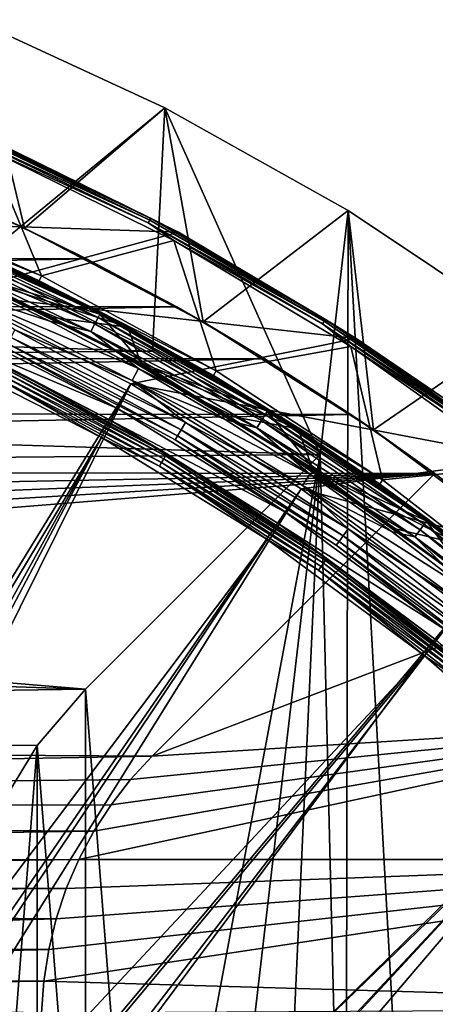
# Model space of a CAD drawing. Header units: millimetres. Extents: x -42.5 to 42.5, y -42.5 to 42.5.
# Tile 130 of 148: x 17 to 23.6, y 23.6 to 39.3. Entities that reach past the tile are written whole.
import ezdxf

# ---------------------------------------------------------------- set-up
doc = ezdxf.new("R2010")
doc.units = ezdxf.units.MM
doc.header["$LTSCALE"] = 127.314815
for name, color, linetype in [('1', 7, 'CONTINUOUS'), ('19', 7, 'CONTINUOUS'), ('2', 7, 'CONTINUOUS'), ('20', 7, 'CONTINUOUS'), ('22', 7, 'CONTINUOUS'), ('27', 7, 'CONTINUOUS'), ('28', 7, 'CONTINUOUS'), ('29', 7, 'CONTINUOUS'), ('4', 7, 'CONTINUOUS'), ('47', 7, 'CONTINUOUS'), ('5', 7, 'CONTINUOUS'), ('52', 7, 'CONTINUOUS'), ('53', 7, 'CONTINUOUS'), ('54', 7, 'CONTINUOUS'), ('55', 7, 'CONTINUOUS'), ('56', 7, 'CONTINUOUS'), ('57', 7, 'CONTINUOUS'), ('58', 7, 'CONTINUOUS'), ('59', 7, 'CONTINUOUS'), ('6', 7, 'CONTINUOUS'), ('67', 7, 'CONTINUOUS'), ('68', 7, 'CONTINUOUS'), ('69', 7, 'CONTINUOUS'), ('72', 7, 'CONTINUOUS'), ('73', 7, 'CONTINUOUS'), ('75', 7, 'CONTINUOUS'), ('78', 7, 'CONTINUOUS'), ('79', 7, 'CONTINUOUS'), ('82', 7, 'CONTINUOUS'), ('84', 7, 'CONTINUOUS'), ('9', 7, 'CONTINUOUS')]:
    doc.layers.add(name, color=color, linetype=linetype)

msp = doc.modelspace()

# ---------------------------------------------------------------- linework, layer by layer
at = {"layer": '1', "linetype": 'Continuous'}
for points in [[(16.265, 39.264), (19.295, 37.867), (16.317, 35.423), (16.265, 39.264)], [(16.317, 35.423), (19.295, 37.867), (19.099, 34.004), (16.317, 35.423)], [(19.099, 34.004), (19.295, 37.867), (21.759, 32.366), (19.099, 34.004)], [(19.295, 37.867), (22.206, 36.237), (21.759, 32.366), (19.295, 37.867)], [(21.759, 32.366), (22.206, 36.237), (22.161, 15.927), (21.759, 32.366)], [(22.161, 15.927), (22.206, 36.237), (23.334, 15.835), (22.161, 15.927)], [(22.206, 36.237), (24.981, 34.383), (23.334, 15.835), (22.206, 36.237)], [(23.334, 15.835), (24.981, 34.383), (24.508, 15.927), (23.334, 15.835)], [(18.031, 28.638), (21.759, 32.366), (18.926, 17.267), (18.031, 28.638)], [(18.926, 17.267), (21.759, 32.366), (19.929, 16.652), (18.926, 17.267)], [(19.929, 16.652), (21.759, 32.366), (21.017, 16.202), (19.929, 16.652)], [(21.017, 16.202), (21.759, 32.366), (22.161, 15.927), (21.017, 16.202)], [(17.267, 27.743), (18.031, 28.638), (18.031, 18.031), (17.267, 27.743)], [(18.031, 18.031), (18.031, 28.638), (18.926, 17.267), (18.031, 18.031)], [(16.652, 19.929), (17.267, 27.743), (17.267, 18.926), (16.652, 19.929)], [(16.652, 26.739), (17.267, 27.743), (16.652, 19.929), (16.652, 26.739)], [(17.267, 18.926), (17.267, 27.743), (18.031, 18.031), (17.267, 18.926)]]:
    msp.add_3dface(points, dxfattribs=at)
at = {"layer": '19', "linetype": 'Continuous'}
for points in [[(18.031, 28.638), (17.267, 27.743), (18.031, 28.638, 20.4), (18.031, 28.638)], [(17.267, 27.743), (17.267, 27.743, 20.4), (18.031, 28.638, 20.4), (17.267, 27.743)], [(17.267, 27.743), (16.652, 26.739), (17.267, 27.743, 20.4), (17.267, 27.743)], [(16.652, 26.739), (16.652, 26.74, 20.4), (17.267, 27.743, 20.4), (16.652, 26.739)]]:
    msp.add_3dface(points, dxfattribs=at)
at = {"layer": '2', "linetype": 'Continuous'}
for points in [[(19.295, 37.868, 50), (16.265, 39.264), (16.264, 39.265, 50), (19.295, 37.868, 50)], [(19.295, 37.867), (16.265, 39.264), (19.295, 37.868, 50), (19.295, 37.867)], [(22.206, 36.237, 50), (19.295, 37.867), (19.295, 37.868, 50), (22.206, 36.237, 50)], [(22.206, 36.237), (19.295, 37.867), (22.206, 36.237, 50), (22.206, 36.237)], [(24.98, 34.384, 50), (22.206, 36.237), (22.206, 36.237, 50), (24.98, 34.384, 50)], [(24.981, 34.383), (22.206, 36.237), (24.98, 34.384, 50), (24.981, 34.383)]]:
    msp.add_3dface(points, dxfattribs=at)
at = {"layer": '20', "linetype": 'Continuous'}
for points in [[(21.759, 32.366), (18.031, 28.638, 20.4), (21.759, 32.366, 20.4), (21.759, 32.366)], [(21.759, 32.366), (18.031, 28.638), (18.031, 28.638, 20.4), (21.759, 32.366)]]:
    msp.add_3dface(points, dxfattribs=at)
at = {"layer": '22', "linetype": 'Continuous'}
for points in [[(16.317, 35.423), (19.099, 34.004), (16.318, 35.422, 20.4), (16.317, 35.423)], [(19.099, 34.004), (19.099, 34.003, 20.4), (16.318, 35.422, 20.4), (19.099, 34.004)], [(19.099, 34.004), (21.759, 32.366), (19.099, 34.003, 20.4), (19.099, 34.004)], [(21.759, 32.366), (21.759, 32.366, 20.4), (19.099, 34.003, 20.4), (21.759, 32.366)]]:
    msp.add_3dface(points, dxfattribs=at)
at = {"layer": '27', "linetype": 'Continuous'}
for points in [[(19.092, 27.577, 12.8), (18.75, 27.206, 24.8), (18.75, 27.205, 12.8), (19.092, 27.577, 12.8)], [(19.092, 27.577, 24.8), (18.75, 27.206, 24.8), (19.092, 27.577, 12.8), (19.092, 27.577, 24.8)], [(18.75, 27.206, 24.8), (18.441, 26.806, 24.8), (18.75, 27.205, 12.8), (18.75, 27.206, 24.8)], [(18.75, 27.205, 12.8), (18.441, 26.806, 24.8), (18.441, 26.806, 12.8), (18.75, 27.205, 12.8)], [(18.441, 26.806, 12.8), (18.167, 26.383, 24.8), (18.166, 26.383, 12.8), (18.441, 26.806, 12.8)], [(18.441, 26.806, 24.8), (18.167, 26.383, 24.8), (18.441, 26.806, 12.8), (18.441, 26.806, 24.8)], [(18.166, 26.383, 12.8), (17.929, 25.938, 24.8), (17.928, 25.937, 12.8), (18.166, 26.383, 12.8)], [(18.167, 26.383, 24.8), (17.929, 25.938, 24.8), (18.166, 26.383, 12.8), (18.167, 26.383, 24.8)], [(17.929, 25.938, 24.8), (17.729, 25.474, 24.8), (17.928, 25.937, 12.8), (17.929, 25.938, 24.8)], [(17.928, 25.937, 12.8), (17.729, 25.474, 24.8), (17.729, 25.474, 12.8), (17.928, 25.937, 12.8)], [(17.729, 25.474, 12.8), (17.569, 24.995, 24.8), (17.569, 24.995, 12.8), (17.729, 25.474, 12.8)], [(17.729, 25.474, 24.8), (17.569, 24.995, 24.8), (17.729, 25.474, 12.8), (17.729, 25.474, 24.8)], [(17.569, 24.995, 12.8), (17.45, 24.505, 24.8), (17.45, 24.505, 12.8), (17.569, 24.995, 12.8)], [(17.569, 24.995, 24.8), (17.45, 24.505, 24.8), (17.569, 24.995, 12.8), (17.569, 24.995, 24.8)], [(17.45, 24.505, 24.8), (17.372, 24.007, 24.8), (17.45, 24.505, 12.8), (17.45, 24.505, 24.8)], [(17.45, 24.505, 12.8), (17.372, 24.007, 24.8), (17.372, 24.006, 12.8), (17.45, 24.505, 12.8)], [(17.372, 24.007, 24.8), (17.337, 23.503, 24.8), (17.372, 24.006, 12.8), (17.372, 24.007, 24.8)], [(17.372, 24.006, 12.8), (17.337, 23.503, 24.8), (17.337, 23.503, 12.8), (17.372, 24.006, 12.8)]]:
    msp.add_3dface(points, dxfattribs=at)
at = {"layer": '28', "linetype": 'Continuous'}
for points in [[(23.579, 32.064, 24.8), (19.092, 27.577, 24.8), (19.092, 27.577, 12.8), (23.579, 32.064, 24.8)], [(23.579, 32.064, 12.8), (23.579, 32.064, 24.8), (19.092, 27.577, 12.8), (23.579, 32.064, 12.8)]]:
    msp.add_3dface(points, dxfattribs=at)
at = {"layer": '29', "linetype": 'Continuous'}
for points in [[(25.935, 30.19, 12.8), (23.579, 32.064, 12.8), (19.092, 27.577, 12.8), (25.935, 30.19, 12.8)], [(28.143, 28.143, 12.8), (25.935, 30.19, 12.8), (19.092, 27.577, 12.8), (28.143, 28.143, 12.8)], [(28.143, 28.143, 12.8), (18.166, 26.383, 12.8), (17.928, 25.937, 12.8), (28.143, 28.143, 12.8)], [(30.19, 25.935, 12.8), (28.143, 28.143, 12.8), (17.928, 25.937, 12.8), (30.19, 25.935, 12.8)], [(28.143, 28.143, 12.8), (18.441, 26.806, 12.8), (18.166, 26.383, 12.8), (28.143, 28.143, 12.8)], [(28.143, 28.143, 12.8), (18.75, 27.205, 12.8), (18.441, 26.806, 12.8), (28.143, 28.143, 12.8)], [(28.143, 28.143, 12.8), (19.092, 27.577, 12.8), (18.75, 27.205, 12.8), (28.143, 28.143, 12.8)], [(32.064, 23.579, 12.8), (30.19, 25.935, 12.8), (17.372, 24.006, 12.8), (32.064, 23.579, 12.8)], [(30.19, 25.935, 12.8), (17.45, 24.505, 12.8), (17.372, 24.006, 12.8), (30.19, 25.935, 12.8)], [(30.19, 25.935, 12.8), (17.569, 24.995, 12.8), (17.45, 24.505, 12.8), (30.19, 25.935, 12.8)], [(30.19, 25.935, 12.8), (17.729, 25.474, 12.8), (17.569, 24.995, 12.8), (30.19, 25.935, 12.8)], [(30.19, 25.935, 12.8), (17.928, 25.937, 12.8), (17.729, 25.474, 12.8), (30.19, 25.935, 12.8)], [(32.064, 23.579, 12.8), (17.372, 24.006, 12.8), (17.337, 23.503, 12.8), (32.064, 23.579, 12.8)]]:
    msp.add_3dface(points, dxfattribs=at)
at = {"layer": '4', "linetype": 'Continuous'}
for points in [[(17.063, 35.957, 50), (16.264, 39.265, 50), (14.114, 37.213, 50), (17.063, 35.957, 50)], [(19.295, 37.868, 50), (16.264, 39.265, 50), (17.063, 35.957, 50), (19.295, 37.868, 50)], [(19.901, 34.467, 50), (19.295, 37.868, 50), (17.063, 35.957, 50), (19.901, 34.467, 50)], [(22.206, 36.237, 50), (19.295, 37.868, 50), (19.901, 34.467, 50), (22.206, 36.237, 50)], [(22.609, 32.754, 50), (22.206, 36.237, 50), (19.901, 34.467, 50), (22.609, 32.754, 50)], [(24.98, 34.384, 50), (22.206, 36.237, 50), (22.609, 32.754, 50), (24.98, 34.384, 50)], [(25.172, 30.829, 50), (24.98, 34.384, 50), (22.609, 32.754, 50), (25.172, 30.829, 50)]]:
    msp.add_3dface(points, dxfattribs=at)
at = {"layer": '47', "linetype": 'Continuous'}
for points in [[(18.756, 33.484, 50), (15.928, 34.918, 50), (7.048, 14.419, 36.185), (18.756, 33.484, 50)], [(7.939, 13.948, 36.185), (18.756, 33.484, 50), (7.048, 14.419, 36.185), (7.939, 13.948, 36.185)], [(8.799, 13.422, 36.185), (18.756, 33.484, 50), (7.939, 13.948, 36.185), (8.799, 13.422, 36.185)], [(21.457, 31.821, 50), (18.756, 33.484, 50), (8.799, 13.422, 36.185), (21.457, 31.821, 50)], [(9.624, 12.844, 36.185), (21.457, 31.821, 50), (8.799, 13.422, 36.185), (9.624, 12.844, 36.185)], [(24.012, 29.94, 50), (21.457, 31.821, 50), (9.624, 12.844, 36.185), (24.012, 29.94, 50)], [(10.411, 12.214, 36.185), (24.012, 29.94, 50), (9.624, 12.844, 36.185), (10.411, 12.214, 36.185)], [(26.402, 27.855, 50), (24.012, 29.94, 50), (10.411, 12.214, 36.185), (26.402, 27.855, 50)], [(11.157, 11.537, 36.185), (26.402, 27.855, 50), (10.411, 12.214, 36.185), (11.157, 11.537, 36.185)], [(11.859, 10.813, 36.185), (26.402, 27.855, 50), (11.157, 11.537, 36.185), (11.859, 10.813, 36.185)], [(28.612, 25.579, 50), (26.402, 27.855, 50), (11.859, 10.813, 36.185), (28.612, 25.579, 50)], [(12.515, 10.048, 36.185), (28.612, 25.579, 50), (11.859, 10.813, 36.185), (12.515, 10.048, 36.185)], [(30.626, 23.13, 50), (28.612, 25.579, 50), (12.515, 10.048, 36.185), (30.626, 23.13, 50)]]:
    msp.add_3dface(points, dxfattribs=at)
at = {"layer": '5', "linetype": 'Continuous'}
for points in [[(17.063, 35.957, 50), (14.114, 37.213, 50), (16.587, 36.179, 24.8), (17.063, 35.957, 50)], [(18.05, 35.471, 24.8), (17.063, 35.957, 50), (16.587, 36.179, 24.8), (18.05, 35.471, 24.8)], [(19.901, 34.467, 50), (17.063, 35.957, 50), (19.483, 34.705, 24.8), (19.901, 34.467, 50)], [(19.483, 34.705, 24.8), (17.063, 35.957, 50), (18.05, 35.471, 24.8), (19.483, 34.705, 24.8)], [(20.884, 33.881, 24.8), (19.901, 34.467, 50), (19.483, 34.705, 24.8), (20.884, 33.881, 24.8)], [(22.609, 32.754, 50), (19.901, 34.467, 50), (22.25, 33, 24.8), (22.609, 32.754, 50)], [(22.25, 33, 24.8), (19.901, 34.467, 50), (20.884, 33.881, 24.8), (22.25, 33, 24.8)], [(23.579, 32.064, 24.8), (22.609, 32.754, 50), (22.25, 33, 24.8), (23.579, 32.064, 24.8)], [(25.172, 30.829, 50), (22.609, 32.754, 50), (23.579, 32.064, 24.8), (25.172, 30.829, 50)], [(23.579, 32.064, 12.8), (25.935, 30.19, 12.8), (23.579, 32.064, 24.8), (23.579, 32.064, 12.8)], [(25.935, 30.19, 12.8), (25.172, 30.829, 50), (23.579, 32.064, 24.8), (25.935, 30.19, 12.8)]]:
    msp.add_3dface(points, dxfattribs=at)
at = {"layer": '52', "linetype": 'Continuous'}
for points in [[(12.99, 36.114, 50), (19.51, 35.89, 50), (16.558, 37.344, 50), (12.99, 36.114, 50)], [(12.99, 36.114, 50), (15.928, 34.918, 50), (19.51, 35.89, 50), (12.99, 36.114, 50)], [(15.928, 34.918, 50), (22.334, 34.204, 50), (19.51, 35.89, 50), (15.928, 34.918, 50)], [(15.928, 34.918, 50), (18.756, 33.484, 50), (22.334, 34.204, 50), (15.928, 34.918, 50)], [(18.756, 33.484, 50), (25.014, 32.296, 50), (22.334, 34.204, 50), (18.756, 33.484, 50)], [(18.756, 33.484, 50), (21.457, 31.821, 50), (25.014, 32.296, 50), (18.756, 33.484, 50)], [(21.457, 31.821, 50), (27.531, 30.179, 50), (25.014, 32.296, 50), (21.457, 31.821, 50)], [(21.457, 31.821, 50), (24.012, 29.94, 50), (27.531, 30.179, 50), (21.457, 31.821, 50)]]:
    msp.add_3dface(points, dxfattribs=at)
at = {"layer": '53', "linetype": 'Continuous'}
for points in [[(19.507, 35.892, 49.15), (16.556, 37.345, 49.15), (16.558, 37.344, 50), (19.507, 35.892, 49.15)], [(19.51, 35.89, 50), (19.507, 35.892, 49.15), (16.558, 37.344, 50), (19.51, 35.89, 50)], [(22.333, 34.205, 49.15), (19.507, 35.892, 49.15), (19.51, 35.89, 50), (22.333, 34.205, 49.15)], [(22.334, 34.204, 50), (22.333, 34.205, 49.15), (19.51, 35.89, 50), (22.334, 34.204, 50)], [(23.692, 33.278, 49.15), (22.333, 34.205, 49.15), (22.334, 34.204, 50), (23.692, 33.278, 49.15)], [(25.014, 32.296, 50), (23.692, 33.278, 49.15), (22.334, 34.204, 50), (25.014, 32.296, 50)]]:
    msp.add_3dface(points, dxfattribs=at)
at = {"layer": '54', "linetype": 'Continuous'}
for points in [[(16.144, 37.424, 49.011), (16.163, 37.468, 49.044), (19.053, 36.085, 49.044), (16.144, 37.424, 49.011)], [(19.03, 36.042, 49.011), (16.496, 37.207, 49), (16.144, 37.424, 49.011), (19.03, 36.042, 49.011)], [(19.03, 36.042, 49.011), (16.144, 37.424, 49.011), (19.053, 36.085, 49.044), (19.03, 36.042, 49.011)], [(16.176, 37.498, 49.093), (19.068, 36.114, 49.093), (16.163, 37.468, 49.044), (16.176, 37.498, 49.093)], [(16.163, 37.468, 49.044), (19.068, 36.114, 49.093), (19.053, 36.085, 49.044), (16.163, 37.468, 49.044)], [(16.176, 37.498, 49.093), (16.556, 37.345, 49.15), (19.068, 36.114, 49.093), (16.176, 37.498, 49.093)], [(19.436, 35.759, 49), (16.496, 37.207, 49), (19.03, 36.042, 49.011), (19.436, 35.759, 49)], [(16.556, 37.345, 49.15), (19.507, 35.892, 49.15), (19.068, 36.114, 49.093), (16.556, 37.345, 49.15)], [(19.068, 36.114, 49.093), (21.843, 34.506, 49.093), (19.053, 36.085, 49.044), (19.068, 36.114, 49.093)], [(19.068, 36.114, 49.093), (19.507, 35.892, 49.15), (21.843, 34.506, 49.093), (19.068, 36.114, 49.093)], [(19.03, 36.042, 49.011), (19.053, 36.085, 49.044), (21.825, 34.479, 49.044), (19.03, 36.042, 49.011)], [(21.799, 34.438, 49.011), (19.436, 35.759, 49), (19.03, 36.042, 49.011), (21.799, 34.438, 49.011)], [(21.799, 34.438, 49.011), (19.03, 36.042, 49.011), (21.825, 34.479, 49.044), (21.799, 34.438, 49.011)], [(19.053, 36.085, 49.044), (21.843, 34.506, 49.093), (21.825, 34.479, 49.044), (19.053, 36.085, 49.044)], [(19.507, 35.892, 49.15), (22.333, 34.205, 49.15), (21.843, 34.506, 49.093), (19.507, 35.892, 49.15)], [(22.25, 34.08, 49), (19.436, 35.759, 49), (21.799, 34.438, 49.011), (22.25, 34.08, 49)], [(21.799, 34.438, 49.011), (21.825, 34.479, 49.044), (24.463, 32.66, 49.044), (21.799, 34.438, 49.011)], [(24.434, 32.621, 49.011), (22.25, 34.08, 49), (21.799, 34.438, 49.011), (24.434, 32.621, 49.011)], [(24.434, 32.621, 49.011), (21.799, 34.438, 49.011), (24.463, 32.66, 49.044), (24.434, 32.621, 49.011)], [(21.843, 34.506, 49.093), (24.483, 32.686, 49.093), (21.825, 34.479, 49.044), (21.843, 34.506, 49.093)], [(21.825, 34.479, 49.044), (24.483, 32.686, 49.093), (24.463, 32.66, 49.044), (21.825, 34.479, 49.044)], [(21.843, 34.506, 49.093), (23.692, 33.278, 49.15), (24.483, 32.686, 49.093), (21.843, 34.506, 49.093)], [(22.333, 34.205, 49.15), (23.692, 33.278, 49.15), (21.843, 34.506, 49.093), (22.333, 34.205, 49.15)], [(24.92, 32.179, 49), (22.25, 34.08, 49), (24.434, 32.621, 49.011), (24.92, 32.179, 49)]]:
    msp.add_3dface(points, dxfattribs=at)
at = {"layer": '55', "linetype": 'Continuous'}
for points in [[(17.332, 35.198, 49), (14.443, 36.478, 49), (16.496, 37.207, 49), (17.332, 35.198, 49)], [(19.436, 35.759, 49), (17.332, 35.198, 49), (16.496, 37.207, 49), (19.436, 35.759, 49)], [(20.108, 33.689, 49), (17.332, 35.198, 49), (19.436, 35.759, 49), (20.108, 33.689, 49)], [(22.25, 34.08, 49), (20.108, 33.689, 49), (19.436, 35.759, 49), (22.25, 34.08, 49)], [(22.753, 31.962, 49), (20.108, 33.689, 49), (22.25, 34.08, 49), (22.753, 31.962, 49)], [(24.92, 32.179, 49), (22.753, 31.962, 49), (22.25, 34.08, 49), (24.92, 32.179, 49)], [(25.251, 30.027, 49), (22.753, 31.962, 49), (24.92, 32.179, 49), (25.251, 30.027, 49)]]:
    msp.add_3dface(points, dxfattribs=at)
at = {"layer": '56', "linetype": 'Continuous'}
for points in [[(17.332, 35.198, 49), (14.414, 36.4, 48.948), (14.443, 36.478, 49), (17.332, 35.198, 49)], [(15.869, 35.79, 48.948), (14.414, 36.4, 48.948), (17.332, 35.198, 49), (15.869, 35.79, 48.948)], [(17.298, 35.121, 48.948), (15.869, 35.79, 48.948), (17.332, 35.198, 49), (17.298, 35.121, 48.948)], [(20.108, 33.689, 49), (17.298, 35.121, 48.948), (17.332, 35.198, 49), (20.108, 33.689, 49)], [(20.068, 33.616, 48.948), (17.298, 35.121, 48.948), (20.108, 33.689, 49), (20.068, 33.616, 48.948)], [(22.753, 31.962, 49), (20.068, 33.616, 48.948), (20.108, 33.689, 49), (22.753, 31.962, 49)], [(22.707, 31.892, 48.948), (20.068, 33.616, 48.948), (22.753, 31.962, 49), (22.707, 31.892, 48.948)], [(25.251, 30.027, 49), (22.707, 31.892, 48.948), (22.753, 31.962, 49), (25.251, 30.027, 49)], [(25.2, 29.962, 48.948), (22.707, 31.892, 48.948), (25.251, 30.027, 49), (25.2, 29.962, 48.948)]]:
    msp.add_3dface(points, dxfattribs=at)
at = {"layer": '57', "linetype": 'Continuous'}
for points in [[(18.288, 32.636, 47.872), (8.435, 16.192, 36.022), (15.531, 34.035, 47.872), (18.288, 32.636, 47.872)], [(9.362, 15.674, 36.022), (8.435, 16.192, 36.022), (18.288, 32.636, 47.872), (9.362, 15.674, 36.022)], [(20.92, 31.014, 47.872), (9.362, 15.674, 36.022), (18.288, 32.636, 47.872), (20.92, 31.014, 47.872)], [(10.257, 15.104, 36.022), (9.362, 15.674, 36.022), (20.92, 31.014, 47.872), (10.257, 15.104, 36.022)], [(23.409, 29.181, 47.872), (10.257, 15.104, 36.022), (20.92, 31.014, 47.872), (23.409, 29.181, 47.872)], [(11.118, 14.482, 36.022), (10.257, 15.104, 36.022), (23.409, 29.181, 47.872), (11.118, 14.482, 36.022)], [(11.94, 13.811, 36.022), (11.118, 14.482, 36.022), (23.409, 29.181, 47.872), (11.94, 13.811, 36.022)], [(25.739, 27.149, 47.872), (11.94, 13.811, 36.022), (23.409, 29.181, 47.872), (25.739, 27.149, 47.872)], [(12.723, 13.094, 36.022), (11.94, 13.811, 36.022), (25.739, 27.149, 47.872), (12.723, 13.094, 36.022)], [(27.892, 24.932, 47.872), (12.723, 13.094, 36.022), (25.739, 27.149, 47.872), (27.892, 24.932, 47.872)], [(13.463, 12.332, 36.022), (12.723, 13.094, 36.022), (27.892, 24.932, 47.872), (13.463, 12.332, 36.022)], [(14.157, 11.528, 36.022), (13.463, 12.332, 36.022), (27.892, 24.932, 47.872), (14.157, 11.528, 36.022)], [(29.855, 22.544, 47.872), (14.157, 11.528, 36.022), (27.892, 24.932, 47.872), (29.855, 22.544, 47.872)]]:
    msp.add_3dface(points, dxfattribs=at)
at = {"layer": '58', "linetype": 'Continuous'}
for points in [[(18.28, 34.62, 44.923), (15.507, 35.948, 44.923), (17.298, 35.121, 48.948), (18.28, 34.62, 44.923)], [(17.298, 35.121, 48.948), (15.507, 35.948, 44.923), (15.869, 35.79, 48.948), (17.298, 35.121, 48.948)], [(20.068, 33.616, 48.948), (18.28, 34.62, 44.923), (17.298, 35.121, 48.948), (20.068, 33.616, 48.948)], [(20.94, 33.079, 44.923), (18.28, 34.62, 44.923), (20.068, 33.616, 48.948), (20.94, 33.079, 44.923)], [(22.707, 31.892, 48.948), (20.94, 33.079, 44.923), (20.068, 33.616, 48.948), (22.707, 31.892, 48.948)], [(23.471, 31.335, 44.923), (20.94, 33.079, 44.923), (22.707, 31.892, 48.948), (23.471, 31.335, 44.923)], [(25.2, 29.962, 48.948), (23.471, 31.335, 44.923), (22.707, 31.892, 48.948), (25.2, 29.962, 48.948)], [(25.857, 29.397, 44.923), (23.471, 31.335, 44.923), (25.2, 29.962, 48.948), (25.857, 29.397, 44.923)]]:
    msp.add_3dface(points, dxfattribs=at)
at = {"layer": '59', "linetype": 'Continuous'}
for points in [[(17.285, 35.128, 41.5), (14.403, 36.404, 41.5), (15.504, 35.949, 42.846), (17.285, 35.128, 41.5)], [(17.285, 35.128, 41.5), (15.504, 35.949, 42.846), (18.276, 34.622, 42.846), (17.285, 35.128, 41.5)], [(20.055, 33.623, 41.5), (17.285, 35.128, 41.5), (18.276, 34.622, 42.846), (20.055, 33.623, 41.5)], [(20.055, 33.623, 41.5), (18.276, 34.622, 42.846), (20.935, 33.082, 42.846), (20.055, 33.623, 41.5)], [(22.694, 31.901, 41.5), (20.055, 33.623, 41.5), (20.935, 33.082, 42.846), (22.694, 31.901, 41.5)], [(22.694, 31.901, 41.5), (20.935, 33.082, 42.846), (23.466, 31.338, 42.846), (22.694, 31.901, 41.5)], [(25.187, 29.972, 41.5), (22.694, 31.901, 41.5), (23.466, 31.338, 42.846), (25.187, 29.972, 41.5)], [(25.187, 29.972, 41.5), (23.466, 31.338, 42.846), (25.852, 29.401, 42.846), (25.187, 29.972, 41.5)]]:
    msp.add_3dface(points, dxfattribs=at)
at = {"layer": '6', "linetype": 'Continuous'}
for points in [[(18.05, 35.471, 24.8), (16.587, 36.179, 24.8), (-17.967, 35.514, 24.8), (18.05, 35.471, 24.8)], [(18.05, 35.471, 24.8), (-17.967, 35.514, 24.8), (-19.402, 34.751, 24.8), (18.05, 35.471, 24.8)], [(19.483, 34.705, 24.8), (18.05, 35.471, 24.8), (-19.402, 34.751, 24.8), (19.483, 34.705, 24.8)], [(19.483, 34.705, 24.8), (-19.402, 34.751, 24.8), (-20.804, 33.93, 24.8), (19.483, 34.705, 24.8)], [(20.884, 33.881, 24.8), (19.483, 34.705, 24.8), (-20.804, 33.93, 24.8), (20.884, 33.881, 24.8)], [(20.884, 33.881, 24.8), (-20.804, 33.93, 24.8), (-22.172, 33.052, 24.8), (20.884, 33.881, 24.8)], [(22.25, 33, 24.8), (20.884, 33.881, 24.8), (-22.172, 33.052, 24.8), (22.25, 33, 24.8)], [(22.25, 33, 24.8), (-22.172, 33.052, 24.8), (-23.503, 32.119, 24.8), (22.25, 33, 24.8)], [(23.579, 32.064, 24.8), (22.25, 33, 24.8), (-23.503, 32.119, 24.8), (23.579, 32.064, 24.8)], [(23.579, 32.064, 24.8), (-28.412, 27.871, 24.8), (19.092, 27.577, 24.8), (23.579, 32.064, 24.8)], [(23.579, 32.064, 24.8), (-27.251, 29.007, 24.8), (-28.412, 27.871, 24.8), (23.579, 32.064, 24.8)], [(23.579, 32.064, 24.8), (-26.044, 30.095, 24.8), (-27.251, 29.007, 24.8), (23.579, 32.064, 24.8)], [(23.579, 32.064, 24.8), (-24.794, 31.133, 24.8), (-26.044, 30.095, 24.8), (23.579, 32.064, 24.8)], [(23.579, 32.064, 24.8), (-23.503, 32.119, 24.8), (-24.794, 31.133, 24.8), (23.579, 32.064, 24.8)], [(-28.412, 27.871, 24.8), (-29.526, 26.688, 24.8), (19.092, 27.577, 24.8), (-28.412, 27.871, 24.8)], [(19.092, 27.577, 24.8), (-29.526, 26.688, 24.8), (18.75, 27.206, 24.8), (19.092, 27.577, 24.8)], [(18.75, 27.206, 24.8), (-29.526, 26.688, 24.8), (18.441, 26.806, 24.8), (18.75, 27.206, 24.8)], [(18.441, 26.806, 24.8), (-29.526, 26.688, 24.8), (18.167, 26.383, 24.8), (18.441, 26.806, 24.8)], [(18.167, 26.383, 24.8), (-29.526, 26.688, 24.8), (-14.401, 25.923, 24.8), (18.167, 26.383, 24.8)], [(-14.401, 25.923, 24.8), (-14.1, 25.923, 24.8), (18.167, 26.383, 24.8), (-14.401, 25.923, 24.8)], [(17.929, 25.938, 24.8), (18.167, 26.383, 24.8), (-14.1, 25.923, 24.8), (17.929, 25.938, 24.8)], [(-13.807, 25.85, 24.8), (17.929, 25.938, 24.8), (-14.1, 25.923, 24.8), (-13.807, 25.85, 24.8)], [(-13.54, 25.71, 24.8), (17.929, 25.938, 24.8), (-13.807, 25.85, 24.8), (-13.54, 25.71, 24.8)], [(-13.315, 25.511, 24.8), (17.929, 25.938, 24.8), (-13.54, 25.71, 24.8), (-13.315, 25.511, 24.8)], [(17.729, 25.474, 24.8), (17.929, 25.938, 24.8), (-13.315, 25.511, 24.8), (17.729, 25.474, 24.8)], [(-13.143, 25.263, 24.8), (17.729, 25.474, 24.8), (-13.315, 25.511, 24.8), (-13.143, 25.263, 24.8)], [(17.569, 24.995, 24.8), (17.729, 25.474, 24.8), (-13.143, 25.263, 24.8), (17.569, 24.995, 24.8)], [(-13.036, 24.981, 24.8), (17.569, 24.995, 24.8), (-13.143, 25.263, 24.8), (-13.036, 24.981, 24.8)], [(-0.151, 24.741, 24.8), (17.569, 24.995, 24.8), (-13.036, 24.981, 24.8), (-0.151, 24.741, 24.8)], [(0.15, 24.741, 24.8), (17.569, 24.995, 24.8), (-0.151, 24.741, 24.8), (0.15, 24.741, 24.8)], [(0.443, 24.669, 24.8), (17.569, 24.995, 24.8), (0.15, 24.741, 24.8), (0.443, 24.669, 24.8)], [(0.71, 24.529, 24.8), (17.569, 24.995, 24.8), (0.443, 24.669, 24.8), (0.71, 24.529, 24.8)], [(17.45, 24.505, 24.8), (17.569, 24.995, 24.8), (0.71, 24.529, 24.8), (17.45, 24.505, 24.8)], [(0.935, 24.329, 24.8), (17.45, 24.505, 24.8), (0.71, 24.529, 24.8), (0.935, 24.329, 24.8)], [(1.107, 24.081, 24.8), (17.45, 24.505, 24.8), (0.935, 24.329, 24.8), (1.107, 24.081, 24.8)], [(17.372, 24.007, 24.8), (17.45, 24.505, 24.8), (1.107, 24.081, 24.8), (17.372, 24.007, 24.8)], [(1.214, 23.799, 24.8), (17.372, 24.007, 24.8), (1.107, 24.081, 24.8), (1.214, 23.799, 24.8)], [(17.337, 23.503, 24.8), (17.372, 24.007, 24.8), (1.214, 23.799, 24.8), (17.337, 23.503, 24.8)], [(1.25, 23.5, 24.8), (17.337, 23.503, 24.8), (1.214, 23.799, 24.8), (1.25, 23.5, 24.8)]]:
    msp.add_3dface(points, dxfattribs=at)
at = {"layer": '67', "linetype": 'Continuous'}
for points in [[(15.658, 34.312, 47.709), (18.437, 32.902, 47.709), (16.657, 33.822, 47.777), (15.658, 34.312, 47.709)], [(18.288, 32.636, 47.872), (15.531, 34.035, 47.872), (16.556, 33.619, 47.898), (18.288, 32.636, 47.872)], [(16.64, 33.789, 47.836), (19.305, 32.341, 47.836), (16.616, 33.74, 47.879), (16.64, 33.789, 47.836)], [(16.657, 33.822, 47.777), (19.324, 32.372, 47.777), (16.64, 33.789, 47.836), (16.657, 33.822, 47.777)], [(16.64, 33.789, 47.836), (19.324, 32.372, 47.777), (19.305, 32.341, 47.836), (16.64, 33.789, 47.836)], [(16.657, 33.822, 47.777), (18.437, 32.902, 47.709), (19.324, 32.372, 47.777), (16.657, 33.822, 47.777)], [(16.556, 33.619, 47.898), (16.587, 33.681, 47.9), (19.243, 32.237, 47.9), (16.556, 33.619, 47.898)], [(19.208, 32.178, 47.898), (16.556, 33.619, 47.898), (19.243, 32.237, 47.9), (19.208, 32.178, 47.898)], [(19.208, 32.178, 47.898), (18.288, 32.636, 47.872), (16.556, 33.619, 47.898), (19.208, 32.178, 47.898)], [(16.616, 33.74, 47.879), (19.277, 32.294, 47.879), (16.587, 33.681, 47.9), (16.616, 33.74, 47.879)], [(16.587, 33.681, 47.9), (19.277, 32.294, 47.879), (19.243, 32.237, 47.9), (16.587, 33.681, 47.9)], [(16.616, 33.74, 47.879), (19.305, 32.341, 47.836), (19.277, 32.294, 47.879), (16.616, 33.74, 47.879)], [(18.437, 32.902, 47.709), (21.091, 31.268, 47.709), (19.324, 32.372, 47.777), (18.437, 32.902, 47.709)], [(20.92, 31.014, 47.872), (18.288, 32.636, 47.872), (19.208, 32.178, 47.898), (20.92, 31.014, 47.872)], [(19.324, 32.372, 47.777), (21.866, 30.712, 47.777), (19.305, 32.341, 47.836), (19.324, 32.372, 47.777)], [(19.324, 32.372, 47.777), (21.091, 31.268, 47.709), (21.866, 30.712, 47.777), (19.324, 32.372, 47.777)], [(19.208, 32.178, 47.898), (19.243, 32.237, 47.9), (21.775, 30.584, 47.9), (19.208, 32.178, 47.898)], [(19.277, 32.294, 47.879), (21.813, 30.638, 47.879), (19.243, 32.237, 47.9), (19.277, 32.294, 47.879)], [(19.243, 32.237, 47.9), (21.813, 30.638, 47.879), (21.775, 30.584, 47.9), (19.243, 32.237, 47.9)], [(19.305, 32.341, 47.836), (21.845, 30.683, 47.836), (19.277, 32.294, 47.879), (19.305, 32.341, 47.836)], [(19.277, 32.294, 47.879), (21.845, 30.683, 47.836), (21.813, 30.638, 47.879), (19.277, 32.294, 47.879)], [(19.305, 32.341, 47.836), (21.866, 30.712, 47.777), (21.845, 30.683, 47.836), (19.305, 32.341, 47.836)], [(21.735, 30.528, 47.898), (20.92, 31.014, 47.872), (19.208, 32.178, 47.898), (21.735, 30.528, 47.898)], [(21.735, 30.528, 47.898), (19.208, 32.178, 47.898), (21.775, 30.584, 47.9), (21.735, 30.528, 47.898)], [(21.091, 31.268, 47.709), (23.6, 29.42, 47.709), (21.866, 30.712, 47.777), (21.091, 31.268, 47.709)], [(23.409, 29.181, 47.872), (20.92, 31.014, 47.872), (21.735, 30.528, 47.898), (23.409, 29.181, 47.872)], [(21.813, 30.638, 47.879), (24.208, 28.783, 47.879), (21.775, 30.584, 47.9), (21.813, 30.638, 47.879)], [(21.845, 30.683, 47.836), (24.243, 28.825, 47.836), (21.813, 30.638, 47.879), (21.845, 30.683, 47.836)], [(21.813, 30.638, 47.879), (24.243, 28.825, 47.836), (24.208, 28.783, 47.879), (21.813, 30.638, 47.879)], [(21.866, 30.712, 47.777), (24.267, 28.853, 47.777), (21.845, 30.683, 47.836), (21.866, 30.712, 47.777)], [(21.845, 30.683, 47.836), (24.267, 28.853, 47.777), (24.243, 28.825, 47.836), (21.845, 30.683, 47.836)], [(21.866, 30.712, 47.777), (23.6, 29.42, 47.709), (24.267, 28.853, 47.777), (21.866, 30.712, 47.777)], [(21.735, 30.528, 47.898), (21.775, 30.584, 47.9), (24.165, 28.733, 47.9), (21.735, 30.528, 47.898)], [(24.121, 28.68, 47.898), (23.409, 29.181, 47.872), (21.735, 30.528, 47.898), (24.121, 28.68, 47.898)], [(24.121, 28.68, 47.898), (21.735, 30.528, 47.898), (24.165, 28.733, 47.9), (24.121, 28.68, 47.898)], [(21.775, 30.584, 47.9), (24.208, 28.783, 47.879), (24.165, 28.733, 47.9), (21.775, 30.584, 47.9)], [(25.739, 27.149, 47.872), (23.409, 29.181, 47.872), (24.121, 28.68, 47.898), (25.739, 27.149, 47.872)]]:
    msp.add_3dface(points, dxfattribs=at)
at = {"layer": '68', "linetype": 'Continuous'}
for points in [[(15.658, 34.312, 47.709), (15.734, 34.516, 41.483), (18.531, 33.099, 41.483), (15.658, 34.312, 47.709)], [(18.437, 32.902, 47.709), (15.658, 34.312, 47.709), (18.531, 33.099, 41.483), (18.437, 32.902, 47.709)], [(18.437, 32.902, 47.709), (18.531, 33.099, 41.483), (21.2, 31.456, 41.483), (18.437, 32.902, 47.709)], [(21.091, 31.268, 47.709), (18.437, 32.902, 47.709), (21.2, 31.456, 41.483), (21.091, 31.268, 47.709)], [(21.091, 31.268, 47.709), (21.2, 31.456, 41.483), (23.725, 29.598, 41.483), (21.091, 31.268, 47.709)], [(23.6, 29.42, 47.709), (21.091, 31.268, 47.709), (23.725, 29.598, 41.483), (23.6, 29.42, 47.709)]]:
    msp.add_3dface(points, dxfattribs=at)
at = {"layer": '69', "linetype": 'Continuous'}
for points in [[(15.941, 34.971, 41), (18.773, 33.536, 41), (16.913, 34.343, 41.023), (15.941, 34.971, 41)], [(18.531, 33.099, 41.483), (15.734, 34.516, 41.483), (16.772, 34.056, 41.332), (18.531, 33.099, 41.483)], [(16.913, 34.343, 41.023), (19.622, 32.871, 41.023), (16.852, 34.22, 41.091), (16.913, 34.343, 41.023)], [(16.913, 34.343, 41.023), (18.773, 33.536, 41), (19.622, 32.871, 41.023), (16.913, 34.343, 41.023)], [(16.772, 34.056, 41.332), (16.804, 34.121, 41.198), (19.495, 32.659, 41.198), (16.772, 34.056, 41.332)], [(16.852, 34.22, 41.091), (19.551, 32.753, 41.091), (16.804, 34.121, 41.198), (16.852, 34.22, 41.091)], [(16.804, 34.121, 41.198), (19.551, 32.753, 41.091), (19.495, 32.659, 41.198), (16.804, 34.121, 41.198)], [(16.852, 34.22, 41.091), (19.622, 32.871, 41.023), (19.551, 32.753, 41.091), (16.852, 34.22, 41.091)], [(19.458, 32.596, 41.332), (18.531, 33.099, 41.483), (16.772, 34.056, 41.332), (19.458, 32.596, 41.332)], [(19.458, 32.596, 41.332), (16.772, 34.056, 41.332), (19.495, 32.659, 41.198), (19.458, 32.596, 41.332)], [(18.773, 33.536, 41), (21.478, 31.871, 41), (19.622, 32.871, 41.023), (18.773, 33.536, 41)], [(21.2, 31.456, 41.483), (18.531, 33.099, 41.483), (19.458, 32.596, 41.332), (21.2, 31.456, 41.483)], [(19.622, 32.871, 41.023), (22.203, 31.186, 41.023), (19.551, 32.753, 41.091), (19.622, 32.871, 41.023)], [(19.622, 32.871, 41.023), (21.478, 31.871, 41), (22.203, 31.186, 41.023), (19.622, 32.871, 41.023)], [(19.551, 32.753, 41.091), (22.124, 31.074, 41.091), (19.495, 32.659, 41.198), (19.551, 32.753, 41.091)], [(19.551, 32.753, 41.091), (22.203, 31.186, 41.023), (22.124, 31.074, 41.091), (19.551, 32.753, 41.091)], [(19.458, 32.596, 41.332), (19.495, 32.659, 41.198), (22.06, 30.984, 41.198), (19.458, 32.596, 41.332)], [(22.017, 30.925, 41.332), (21.2, 31.456, 41.483), (19.458, 32.596, 41.332), (22.017, 30.925, 41.332)], [(22.017, 30.925, 41.332), (19.458, 32.596, 41.332), (22.06, 30.984, 41.198), (22.017, 30.925, 41.332)], [(19.495, 32.659, 41.198), (22.124, 31.074, 41.091), (22.06, 30.984, 41.198), (19.495, 32.659, 41.198)], [(21.478, 31.871, 41), (24.036, 29.989, 41), (22.203, 31.186, 41.023), (21.478, 31.871, 41)], [(23.725, 29.598, 41.483), (21.2, 31.456, 41.483), (22.017, 30.925, 41.332), (23.725, 29.598, 41.483)], [(22.203, 31.186, 41.023), (24.641, 29.298, 41.023), (22.124, 31.074, 41.091), (22.203, 31.186, 41.023)], [(22.203, 31.186, 41.023), (24.036, 29.989, 41), (24.641, 29.298, 41.023), (22.203, 31.186, 41.023)], [(22.017, 30.925, 41.332), (22.06, 30.984, 41.198), (24.481, 29.108, 41.198), (22.017, 30.925, 41.332)], [(22.124, 31.074, 41.091), (24.552, 29.193, 41.091), (22.06, 30.984, 41.198), (22.124, 31.074, 41.091)], [(22.06, 30.984, 41.198), (24.552, 29.193, 41.091), (24.481, 29.108, 41.198), (22.06, 30.984, 41.198)], [(22.124, 31.074, 41.091), (24.641, 29.298, 41.023), (24.552, 29.193, 41.091), (22.124, 31.074, 41.091)], [(24.434, 29.053, 41.332), (23.725, 29.598, 41.483), (22.017, 30.925, 41.332), (24.434, 29.053, 41.332)], [(24.434, 29.053, 41.332), (22.017, 30.925, 41.332), (24.481, 29.108, 41.198), (24.434, 29.053, 41.332)]]:
    msp.add_3dface(points, dxfattribs=at)
at = {"layer": '72', "linetype": 'Continuous'}
for points in [[(17.466, 34.478, 41), (15.941, 34.971, 41), (16.027, 35.171, 41), (17.466, 34.478, 41)], [(18.875, 33.727, 41), (15.941, 34.971, 41), (17.466, 34.478, 41), (18.875, 33.727, 41)], [(18.773, 33.536, 41), (15.941, 34.971, 41), (18.875, 33.727, 41), (18.773, 33.536, 41)], [(20.253, 32.919, 41), (18.773, 33.536, 41), (18.875, 33.727, 41), (20.253, 32.919, 41)], [(21.596, 32.054, 41), (18.773, 33.536, 41), (20.253, 32.919, 41), (21.596, 32.054, 41)], [(21.478, 31.871, 41), (18.773, 33.536, 41), (21.596, 32.054, 41), (21.478, 31.871, 41)], [(22.902, 31.134, 41), (21.478, 31.871, 41), (21.596, 32.054, 41), (22.902, 31.134, 41)], [(24.169, 30.161, 41), (21.478, 31.871, 41), (22.902, 31.134, 41), (24.169, 30.161, 41)], [(24.036, 29.989, 41), (21.478, 31.871, 41), (24.169, 30.161, 41), (24.036, 29.989, 41)]]:
    msp.add_3dface(points, dxfattribs=at)
at = {"layer": '73', "linetype": 'Continuous'}
for points in [[(14.403, 36.404, 41.5), (17.285, 35.128, 41.5), (15.497, 35.926, 41.346), (14.403, 36.404, 41.5)], [(15.469, 35.86, 41.206), (18.235, 34.536, 41.206), (15.426, 35.759, 41.096), (15.469, 35.86, 41.206)], [(15.497, 35.926, 41.346), (18.268, 34.599, 41.346), (15.469, 35.86, 41.206), (15.497, 35.926, 41.346)], [(15.469, 35.86, 41.206), (18.268, 34.599, 41.346), (18.235, 34.536, 41.206), (15.469, 35.86, 41.206)], [(15.497, 35.926, 41.346), (17.285, 35.128, 41.5), (18.268, 34.599, 41.346), (15.497, 35.926, 41.346)], [(15.37, 35.631, 41.024), (15.426, 35.759, 41.096), (18.184, 34.438, 41.096), (15.37, 35.631, 41.024)], [(18.118, 34.315, 41.024), (16.027, 35.171, 41), (15.37, 35.631, 41.024), (18.118, 34.315, 41.024)], [(18.118, 34.315, 41.024), (15.37, 35.631, 41.024), (18.184, 34.438, 41.096), (18.118, 34.315, 41.024)], [(15.426, 35.759, 41.096), (18.235, 34.536, 41.206), (18.184, 34.438, 41.096), (15.426, 35.759, 41.096)], [(17.466, 34.478, 41), (16.027, 35.171, 41), (18.118, 34.315, 41.024), (17.466, 34.478, 41)], [(17.285, 35.128, 41.5), (20.055, 33.623, 41.5), (18.268, 34.599, 41.346), (17.285, 35.128, 41.5)], [(18.268, 34.599, 41.346), (20.927, 33.059, 41.346), (18.235, 34.536, 41.206), (18.268, 34.599, 41.346)], [(18.268, 34.599, 41.346), (20.055, 33.623, 41.5), (20.927, 33.059, 41.346), (18.268, 34.599, 41.346)], [(18.875, 33.727, 41), (17.466, 34.478, 41), (18.118, 34.315, 41.024), (18.875, 33.727, 41)], [(18.118, 34.315, 41.024), (18.184, 34.438, 41.096), (20.83, 32.905, 41.096), (18.118, 34.315, 41.024)], [(18.235, 34.536, 41.206), (20.889, 32.999, 41.206), (18.184, 34.438, 41.096), (18.235, 34.536, 41.206)], [(18.184, 34.438, 41.096), (20.889, 32.999, 41.206), (20.83, 32.905, 41.096), (18.184, 34.438, 41.096)], [(18.235, 34.536, 41.206), (20.927, 33.059, 41.346), (20.889, 32.999, 41.206), (18.235, 34.536, 41.206)], [(20.755, 32.788, 41.024), (18.875, 33.727, 41), (18.118, 34.315, 41.024), (20.755, 32.788, 41.024)], [(20.755, 32.788, 41.024), (18.118, 34.315, 41.024), (20.83, 32.905, 41.096), (20.755, 32.788, 41.024)], [(20.253, 32.919, 41), (18.875, 33.727, 41), (20.755, 32.788, 41.024), (20.253, 32.919, 41)], [(20.055, 33.623, 41.5), (22.694, 31.901, 41.5), (20.927, 33.059, 41.346), (20.055, 33.623, 41.5)], [(20.889, 32.999, 41.206), (23.413, 31.258, 41.206), (20.83, 32.905, 41.096), (20.889, 32.999, 41.206)], [(20.927, 33.059, 41.346), (23.456, 31.315, 41.346), (20.889, 32.999, 41.206), (20.927, 33.059, 41.346)], [(20.889, 32.999, 41.206), (23.456, 31.315, 41.346), (23.413, 31.258, 41.206), (20.889, 32.999, 41.206)], [(20.927, 33.059, 41.346), (22.694, 31.901, 41.5), (23.456, 31.315, 41.346), (20.927, 33.059, 41.346)], [(21.596, 32.054, 41), (20.253, 32.919, 41), (20.755, 32.788, 41.024), (21.596, 32.054, 41)], [(20.755, 32.788, 41.024), (20.83, 32.905, 41.096), (23.347, 31.17, 41.096), (20.755, 32.788, 41.024)], [(20.83, 32.905, 41.096), (23.413, 31.258, 41.206), (23.347, 31.17, 41.096), (20.83, 32.905, 41.096)], [(23.263, 31.058, 41.024), (21.596, 32.054, 41), (20.755, 32.788, 41.024), (23.263, 31.058, 41.024)], [(23.263, 31.058, 41.024), (20.755, 32.788, 41.024), (23.347, 31.17, 41.096), (23.263, 31.058, 41.024)], [(22.902, 31.134, 41), (21.596, 32.054, 41), (23.263, 31.058, 41.024), (22.902, 31.134, 41)], [(22.694, 31.901, 41.5), (25.187, 29.972, 41.5), (23.456, 31.315, 41.346), (22.694, 31.901, 41.5)], [(23.413, 31.258, 41.206), (25.794, 29.325, 41.206), (23.347, 31.17, 41.096), (23.413, 31.258, 41.206)], [(23.456, 31.315, 41.346), (25.841, 29.378, 41.346), (23.413, 31.258, 41.206), (23.456, 31.315, 41.346)], [(23.413, 31.258, 41.206), (25.841, 29.378, 41.346), (25.794, 29.325, 41.206), (23.413, 31.258, 41.206)], [(23.456, 31.315, 41.346), (25.187, 29.972, 41.5), (25.841, 29.378, 41.346), (23.456, 31.315, 41.346)], [(24.169, 30.161, 41), (22.902, 31.134, 41), (23.263, 31.058, 41.024), (24.169, 30.161, 41)], [(23.263, 31.058, 41.024), (23.347, 31.17, 41.096), (25.721, 29.242, 41.096), (23.263, 31.058, 41.024)], [(23.347, 31.17, 41.096), (25.794, 29.325, 41.206), (25.721, 29.242, 41.096), (23.347, 31.17, 41.096)], [(25.628, 29.137, 41.024), (24.169, 30.161, 41), (23.263, 31.058, 41.024), (25.628, 29.137, 41.024)], [(25.628, 29.137, 41.024), (23.263, 31.058, 41.024), (25.721, 29.242, 41.096), (25.628, 29.137, 41.024)]]:
    msp.add_3dface(points, dxfattribs=at)
at = {"layer": '75', "linetype": 'Continuous'}
for points in [[(18.28, 34.62, 44.923), (15.877, 35.779, 44.878), (15.507, 35.948, 44.923), (18.28, 34.62, 44.923)], [(18.704, 34.385, 44.878), (15.877, 35.779, 44.878), (18.28, 34.62, 44.923), (18.704, 34.385, 44.878)], [(20.94, 33.079, 44.923), (18.704, 34.385, 44.878), (18.28, 34.62, 44.923), (20.94, 33.079, 44.923)], [(21.409, 32.77, 44.878), (18.704, 34.385, 44.878), (20.94, 33.079, 44.923), (21.409, 32.77, 44.878)], [(23.471, 31.335, 44.923), (21.409, 32.77, 44.878), (20.94, 33.079, 44.923), (23.471, 31.335, 44.923)], [(23.977, 30.941, 44.878), (21.409, 32.77, 44.878), (23.471, 31.335, 44.923), (23.977, 30.941, 44.878)], [(25.857, 29.397, 44.923), (23.977, 30.941, 44.878), (23.471, 31.335, 44.923), (25.857, 29.397, 44.923)]]:
    msp.add_3dface(points, dxfattribs=at)
at = {"layer": '78', "linetype": 'Continuous'}
for points in [[(18.704, 34.385, 44.878), (16.066, 35.234, 43.527), (15.877, 35.779, 44.878), (18.704, 34.385, 44.878)], [(17.509, 34.54, 43.527), (16.066, 35.234, 43.527), (18.704, 34.385, 44.878), (17.509, 34.54, 43.527)], [(18.921, 33.787, 43.527), (17.509, 34.54, 43.527), (18.704, 34.385, 44.878), (18.921, 33.787, 43.527)], [(21.409, 32.77, 44.878), (18.921, 33.787, 43.527), (18.704, 34.385, 44.878), (21.409, 32.77, 44.878)], [(20.301, 32.976, 43.527), (18.921, 33.787, 43.527), (21.409, 32.77, 44.878), (20.301, 32.976, 43.527)], [(21.647, 32.108, 43.527), (20.301, 32.976, 43.527), (21.409, 32.77, 44.878), (21.647, 32.108, 43.527)], [(23.977, 30.941, 44.878), (21.647, 32.108, 43.527), (21.409, 32.77, 44.878), (23.977, 30.941, 44.878)], [(22.956, 31.186, 43.527), (21.647, 32.108, 43.527), (23.977, 30.941, 44.878), (22.956, 31.186, 43.527)], [(24.225, 30.211, 43.527), (22.956, 31.186, 43.527), (23.977, 30.941, 44.878), (24.225, 30.211, 43.527)]]:
    msp.add_3dface(points, dxfattribs=at)
at = {"layer": '79', "linetype": 'Continuous'}
for points in [[(15.693, 35.394, 43.478), (18.49, 34.017, 43.478), (15.697, 35.403, 43.43), (15.693, 35.394, 43.478)], [(15.693, 35.394, 43.478), (17.509, 34.54, 43.527), (18.49, 34.017, 43.478), (15.693, 35.394, 43.478)], [(16.066, 35.234, 43.527), (17.509, 34.54, 43.527), (15.693, 35.394, 43.478), (16.066, 35.234, 43.527)], [(18.495, 34.025, 43.43), (16.078, 35.258, 43.388), (15.697, 35.403, 43.43), (18.495, 34.025, 43.43)], [(18.49, 34.017, 43.478), (18.495, 34.025, 43.43), (15.697, 35.403, 43.43), (18.49, 34.017, 43.478)], [(18.934, 33.81, 43.388), (16.078, 35.258, 43.388), (18.495, 34.025, 43.43), (18.934, 33.81, 43.388)], [(17.509, 34.54, 43.527), (18.921, 33.787, 43.527), (18.49, 34.017, 43.478), (17.509, 34.54, 43.527)], [(18.49, 34.017, 43.478), (21.167, 32.419, 43.478), (18.495, 34.025, 43.43), (18.49, 34.017, 43.478)], [(18.49, 34.017, 43.478), (20.301, 32.976, 43.527), (21.167, 32.419, 43.478), (18.49, 34.017, 43.478)], [(18.921, 33.787, 43.527), (20.301, 32.976, 43.527), (18.49, 34.017, 43.478), (18.921, 33.787, 43.527)], [(21.172, 32.427, 43.43), (18.934, 33.81, 43.388), (18.495, 34.025, 43.43), (21.172, 32.427, 43.43)], [(21.167, 32.419, 43.478), (21.172, 32.427, 43.43), (18.495, 34.025, 43.43), (21.167, 32.419, 43.478)], [(21.661, 32.132, 43.388), (18.934, 33.81, 43.388), (21.172, 32.427, 43.43), (21.661, 32.132, 43.388)], [(20.301, 32.976, 43.527), (21.647, 32.108, 43.527), (21.167, 32.419, 43.478), (20.301, 32.976, 43.527)], [(21.167, 32.419, 43.478), (23.707, 30.61, 43.478), (21.172, 32.427, 43.43), (21.167, 32.419, 43.478)], [(21.167, 32.419, 43.478), (22.956, 31.186, 43.527), (23.707, 30.61, 43.478), (21.167, 32.419, 43.478)], [(21.647, 32.108, 43.527), (22.956, 31.186, 43.527), (21.167, 32.419, 43.478), (21.647, 32.108, 43.527)], [(23.713, 30.618, 43.43), (21.661, 32.132, 43.388), (21.172, 32.427, 43.43), (23.713, 30.618, 43.43)], [(23.707, 30.61, 43.478), (23.713, 30.618, 43.43), (21.172, 32.427, 43.43), (23.707, 30.61, 43.478)], [(24.241, 30.233, 43.388), (21.661, 32.132, 43.388), (23.713, 30.618, 43.43), (24.241, 30.233, 43.388)], [(22.956, 31.186, 43.527), (24.225, 30.211, 43.527), (23.707, 30.61, 43.478), (22.956, 31.186, 43.527)]]:
    msp.add_3dface(points, dxfattribs=at)
at = {"layer": '82', "linetype": 'Continuous'}
for points in [[(15.504, 35.949, 42.846), (15.743, 35.836, 42.897), (18.276, 34.622, 42.846), (15.504, 35.949, 42.846)], [(18.26, 34.592, 42.941), (15.743, 35.836, 42.897), (15.49, 35.918, 42.941), (18.26, 34.592, 42.941)], [(18.552, 34.466, 42.897), (15.743, 35.836, 42.897), (18.26, 34.592, 42.941), (18.552, 34.466, 42.897)], [(15.743, 35.836, 42.897), (18.552, 34.466, 42.897), (18.276, 34.622, 42.846), (15.743, 35.836, 42.897)], [(20.917, 33.054, 42.941), (18.552, 34.466, 42.897), (18.26, 34.592, 42.941), (20.917, 33.054, 42.941)], [(18.276, 34.622, 42.846), (18.552, 34.466, 42.897), (20.935, 33.082, 42.846), (18.276, 34.622, 42.846)], [(21.242, 32.876, 42.897), (18.552, 34.466, 42.897), (20.917, 33.054, 42.941), (21.242, 32.876, 42.897)], [(18.552, 34.466, 42.897), (21.242, 32.876, 42.897), (20.935, 33.082, 42.846), (18.552, 34.466, 42.897)], [(23.445, 31.311, 42.941), (21.242, 32.876, 42.897), (20.917, 33.054, 42.941), (23.445, 31.311, 42.941)], [(20.935, 33.082, 42.846), (21.242, 32.876, 42.897), (23.466, 31.338, 42.846), (20.935, 33.082, 42.846)], [(23.798, 31.076, 42.897), (21.242, 32.876, 42.897), (23.445, 31.311, 42.941), (23.798, 31.076, 42.897)], [(21.242, 32.876, 42.897), (23.798, 31.076, 42.897), (23.466, 31.338, 42.846), (21.242, 32.876, 42.897)], [(25.829, 29.375, 42.941), (23.798, 31.076, 42.897), (23.445, 31.311, 42.941), (25.829, 29.375, 42.941)], [(23.466, 31.338, 42.846), (23.798, 31.076, 42.897), (25.852, 29.401, 42.846), (23.466, 31.338, 42.846)]]:
    msp.add_3dface(points, dxfattribs=at)
at = {"layer": '84', "linetype": 'Continuous'}
for points in [[(18.26, 34.592, 42.941), (15.49, 35.918, 42.941), (16.078, 35.258, 43.388), (18.26, 34.592, 42.941)], [(18.934, 33.81, 43.388), (18.26, 34.592, 42.941), (16.078, 35.258, 43.388), (18.934, 33.81, 43.388)], [(20.917, 33.054, 42.941), (18.26, 34.592, 42.941), (18.934, 33.81, 43.388), (20.917, 33.054, 42.941)], [(21.661, 32.132, 43.388), (20.917, 33.054, 42.941), (18.934, 33.81, 43.388), (21.661, 32.132, 43.388)], [(23.445, 31.311, 42.941), (20.917, 33.054, 42.941), (21.661, 32.132, 43.388), (23.445, 31.311, 42.941)], [(24.241, 30.233, 43.388), (23.445, 31.311, 42.941), (21.661, 32.132, 43.388), (24.241, 30.233, 43.388)], [(25.829, 29.375, 42.941), (23.445, 31.311, 42.941), (24.241, 30.233, 43.388), (25.829, 29.375, 42.941)]]:
    msp.add_3dface(points, dxfattribs=at)
at = {"layer": '9', "linetype": 'Continuous'}
for points in [[(16.318, 35.422, 20.4), (19.099, 34.003, 20.4), (-16.944, 35.127, 20.4), (16.318, 35.422, 20.4)], [(-16.944, 35.127, 20.4), (19.099, 34.003, 20.4), (-19.7, 33.659, 20.4), (-16.944, 35.127, 20.4)], [(19.099, 34.003, 20.4), (21.759, 32.366, 20.4), (-19.7, 33.659, 20.4), (19.099, 34.003, 20.4)], [(-19.7, 33.659, 20.4), (21.759, 32.366, 20.4), (-22.33, 31.975, 20.4), (-19.7, 33.659, 20.4)], [(21.759, 32.366, 20.4), (18.031, 28.638, 20.4), (-22.33, 31.975, 20.4), (21.759, 32.366, 20.4)], [(-22.33, 31.975, 20.4), (18.031, 28.638, 20.4), (-24.817, 30.085, 20.4), (-22.33, 31.975, 20.4)], [(-24.817, 30.085, 20.4), (18.031, 28.638, 20.4), (-27.144, 28.004, 20.4), (-24.817, 30.085, 20.4)], [(18.031, 28.638, 20.4), (17.267, 27.743, 20.4), (-27.144, 28.004, 20.4), (18.031, 28.638, 20.4)], [(17.267, 27.743, 20.4), (16.652, 26.74, 20.4), (-27.144, 28.004, 20.4), (17.267, 27.743, 20.4)]]:
    msp.add_3dface(points, dxfattribs=at)

doc.saveas('drawing.dxf')
